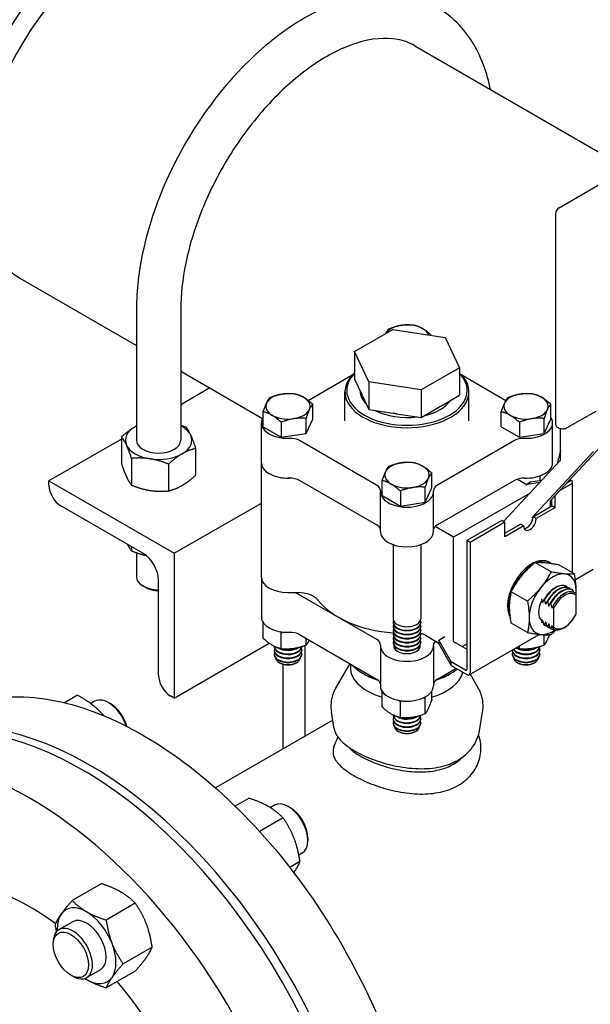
# Model space of a CAD drawing. Header units: inches. Extents: x 17 to 189, y 68 to 193.
# Tile 10 of 43: x 75.49 to 81.93, y 122.18 to 133.29. Entities that reach past the tile are written whole.
import ezdxf

# ---------------------------------------------------------------- set-up
doc = ezdxf.new("R2010")
doc.units = ezdxf.units.IN
doc.header["$LTSCALE"] = 10.666667
doc.header["$MEASUREMENT"] = 0
doc.layers.get('0').update_dxf_attribs({"lineweight": 25})

msp = doc.modelspace()

# ---------------------------------------------------------------- linework, layer by layer
for p, q in [((79.955, 132.994), (84.201, 130.542)), ((81.583, 131.166), (82.134, 131.484)), ((81.543, 131.096), (81.543, 128.729)), ((75.495, 130.372), (76.812, 129.612)), ((76.812, 130.024), (76.812, 128.544)), ((77.312, 130.024), (77.312, 128.544)), ((79.274, 129.544), (79.707, 129.794)), ((79.707, 129.794), (80.298, 129.702)), ((80.144, 129.726), (80.144, 129.727)), ((80.298, 129.702), (80.457, 129.361)), ((79.274, 129.544), (79.274, 129.233)), ((79.433, 129.202), (79.274, 129.544)), ((77.312, 129.323), (78.235, 128.79)), ((78.751, 128.994), (79.248, 129.281)), ((80.457, 129.361), (80.024, 129.111)), ((80.457, 129.361), (80.457, 129.051)), ((80.483, 129.281), (80.982, 128.992)), ((79.274, 129.233), (79.348, 129.075)), ((79.433, 129.202), (79.433, 128.892)), ((80.024, 129.111), (79.433, 129.202)), ((77.64, 129.134), (77.312, 128.944)), ((79.165, 128.763), (79.165, 129.09)), ((79.359, 129.051), (79.348, 129.075)), ((79.359, 129.051), (79.433, 128.892)), ((80.024, 129.111), (80.024, 128.801)), ((80.255, 128.934), (80.457, 129.051)), ((80.565, 128.763), (80.565, 129.09)), ((78.801, 128.782), (78.801, 128.951)), ((80.255, 128.934), (80.225, 128.917)), ((81.488, 128.782), (81.488, 128.951)), ((78.243, 128.696), (78.243, 128.865)), ((79.433, 128.892), (79.708, 128.85)), ((79.749, 128.843), (79.708, 128.85)), ((79.749, 128.843), (80.024, 128.801)), ((80.024, 128.801), (80.225, 128.917)), ((80.93, 128.696), (80.93, 128.865)), ((81.901, 128.815), (82, 128.872)), ((78.222, 128.29), (78.222, 128.739)), ((78.447, 128.747), (78.447, 128.578)), ((78.726, 128.621), (78.726, 128.79)), ((78.726, 128.621), (78.801, 128.782)), ((81.134, 128.747), (81.134, 128.578)), ((81.413, 128.621), (81.413, 128.79)), ((81.413, 128.621), (81.488, 128.782)), ((81.509, 128.29), (81.509, 128.739)), ((81.675, 128.687), (81.879, 128.805)), ((78.243, 128.696), (78.447, 128.578)), ((78.447, 128.578), (78.726, 128.621)), ((80.93, 128.696), (81.134, 128.578)), ((81.134, 128.578), (81.413, 128.621)), ((81.599, 128.328), (81.599, 128.676)), ((76.643, 128.558), (75.824, 128.085)), ((76.643, 128.582), (76.643, 128.279)), ((79.522, 128.039), (78.653, 128.541)), ((81.078, 128.541), (80.209, 128.039)), ((81.489, 127.869), (82.154, 128.581)), ((77.48, 128.452), (77.48, 128.15)), ((81.274, 127.671), (81.971, 128.418)), ((76.756, 128.34), (76.756, 128.038)), ((77.174, 128.276), (77.174, 127.973)), ((78.222, 127), (78.222, 128.29)), ((80.955, 127.628), (81.595, 128.314)), ((80.144, 128.006), (80.144, 128.176)), ((75.824, 128.085), (77.239, 127.269)), ((75.824, 128.036), (75.824, 128.085)), ((78.561, 128.117), (78.522, 128.117)), ((79.522, 127.59), (78.653, 128.092)), ((79.586, 127.92), (79.586, 128.09)), ((81.078, 128.092), (80.209, 127.59)), ((81.112, 128.106), (81.223, 128.042)), ((81.223, 128.05), (81.369, 128.072)), ((81.258, 128.071), (81.223, 128.05)), ((81.223, 128.042), (81.223, 128.05)), ((81.386, 128.089), (81.258, 128.071)), ((81.365, 128.142), (81.365, 128.086)), ((81.718, 128.05), (81.59, 127.977)), ((81.718, 128.091), (81.673, 128.065)), ((81.733, 127.05), (81.733, 128.071)), ((79.565, 127.514), (79.565, 127.963)), ((79.791, 127.972), (79.791, 127.802)), ((80.07, 127.845), (80.07, 128.015)), ((80.07, 127.845), (80.144, 128.006)), ((80.165, 127.514), (80.165, 127.963)), ((81.255, 127.949), (80.391, 127.45)), ((77.239, 127.269), (78.222, 127.836)), ((79.586, 127.92), (79.791, 127.802)), ((79.791, 127.802), (80.07, 127.845)), ((81.486, 127.794), (81.486, 127.855)), ((81.501, 127.803), (81.501, 127.881)), ((81.536, 127.919), (81.536, 127.782)), ((76.885, 127.269), (75.959, 127.804)), ((81.289, 127.68), (81.501, 127.803)), ((81.536, 127.782), (81.324, 127.66)), ((81.501, 127.808), (81.486, 127.817)), ((81.536, 127.782), (81.501, 127.803)), ((80.935, 127.639), (80.541, 127.412)), ((80.971, 127.619), (80.577, 127.392)), ((80.971, 127.619), (80.935, 127.639)), ((80.971, 127.456), (80.971, 127.619)), ((81.324, 127.66), (81.289, 127.68)), ((80.391, 127.45), (80.183, 127.57)), ((80.971, 127.497), (81.147, 127.599)), ((81.183, 127.578), (80.971, 127.456)), ((81.183, 127.578), (81.147, 127.599)), ((80.391, 126.274), (80.391, 127.45)), ((80.577, 127.392), (80.541, 127.412)), ((80.541, 127.412), (80.541, 125.959)), ((80.577, 127.392), (80.577, 125.922)), ((76.756, 127.343), (76.756, 127.297)), ((76.812, 127.276), (76.812, 127.003)), ((77.239, 127.269), (77.239, 125.636)), ((79.709, 127.366), (79.709, 126.531)), ((80.022, 127.366), (80.022, 126.531)), ((81.491, 127.06), (81.308, 127.165)), ((81.47, 127.169), (81.484, 127.161)), ((81.756, 127.036), (81.573, 127.142)), ((81.968, 127.086), (81.767, 126.97)), ((77.062, 125.893), (77.062, 126.963)), ((78.222, 127), (78.222, 126.551)), ((76.92, 126.881), (76.885, 126.901)), ((78.522, 126.826), (78.633, 126.826)), ((81.226, 126.73), (81.043, 126.836)), ((81.668, 126.892), (81.664, 126.895)), ((81.704, 126.872), (81.699, 126.875)), ((81.739, 126.852), (81.735, 126.854)), ((78.653, 126.802), (79.522, 126.3)), ((81.412, 126.747), (81.416, 126.744)), ((81.447, 126.726), (81.452, 126.724)), ((81.775, 126.587), (81.775, 126.792)), ((81.482, 126.706), (81.487, 126.703)), ((81.52, 126.645), (81.52, 126.44)), ((79.709, 126.492), (79.709, 126.486)), ((80.022, 126.492), (80.022, 126.486)), ((78.243, 126.309), (78.243, 126.487)), ((79.709, 126.446), (79.709, 126.441)), ((79.709, 126.401), (79.709, 126.395)), ((80.022, 126.446), (80.022, 126.441)), ((80.022, 126.401), (80.022, 126.395)), ((81.226, 126.376), (81.043, 126.482)), ((81.416, 126.461), (81.412, 126.463)), ((81.418, 126.459), (81.414, 126.462)), ((81.452, 126.44), (81.447, 126.443)), ((81.454, 126.439), (81.449, 126.442)), ((81.487, 126.42), (81.482, 126.422)), ((81.489, 126.419), (81.485, 126.421)), ((78.447, 126.191), (78.447, 126.371)), ((78.653, 126.352), (79.522, 125.851)), ((78.726, 126.234), (78.726, 126.31)), ((79.709, 126.356), (79.709, 126.35)), ((79.709, 126.31), (79.709, 126.305)), ((80.022, 126.356), (80.022, 126.35)), ((80.022, 126.31), (80.022, 126.305)), ((80.073, 126.344), (80.223, 126.257)), ((80.223, 126.289), (80.294, 126.33)), ((80.365, 126.044), (80.223, 126.289)), ((80.223, 126.289), (80.223, 126.249)), ((80.391, 126.274), (80.541, 126.187)), ((80.566, 125.899), (81.357, 126.355)), ((81.413, 126.234), (81.413, 126.351)), ((77.239, 125.636), (78.31, 126.254)), ((78.366, 126.22), (78.366, 126.218)), ((78.366, 126.179), (78.366, 126.173)), ((78.678, 126.179), (78.678, 126.173)), ((78.717, 125.209), (78.717, 126.23)), ((79.565, 126.224), (79.565, 125.775)), ((79.709, 126.265), (79.709, 126.259)), ((80.022, 126.265), (80.022, 126.259)), ((80.165, 126.224), (80.165, 125.775)), ((80.223, 126.249), (80.365, 126.004)), ((80.49, 126.217), (80.541, 126.247)), ((81.053, 126.179), (81.053, 126.173)), ((81.134, 126.191), (81.134, 126.227)), ((81.365, 126.179), (81.365, 126.173)), ((78.366, 126.133), (78.366, 126.128)), ((78.678, 126.133), (78.678, 126.128)), ((80.365, 126.004), (80.365, 126.044)), ((80.527, 125.951), (80.365, 126.044)), ((81.053, 126.133), (81.053, 126.128)), ((81.365, 126.133), (81.365, 126.128)), ((78.431, 126.033), (78.422, 126.038)), ((78.467, 125.065), (78.467, 126.018)), ((78.613, 126.033), (78.621, 126.038)), ((79.22, 126.025), (79.064, 125.757)), ((80.209, 125.851), (80.419, 125.972)), ((80.365, 126.004), (80.541, 125.902)), ((81.118, 126.033), (81.109, 126.038)), ((81.3, 126.033), (81.308, 126.038)), ((79.385, 125.906), (79.37, 125.914)), ((80.346, 125.906), (80.36, 125.914)), ((80.58, 125.907), (80.666, 125.757)), ((79.587, 125.533), (79.587, 125.711)), ((80.144, 125.619), (80.144, 125.711)), ((76.146, 125.668), (75.999, 125.583)), ((77.239, 125.636), (77.196, 125.66)), ((80.07, 125.458), (80.07, 125.639)), ((76.339, 125.6), (76.295, 125.574)), ((76.518, 125.571), (76.496, 125.584)), ((79.791, 125.415), (79.791, 125.596)), ((79.027, 125.388), (77.703, 124.624)), ((79.044, 125.289), (79.012, 125.477)), ((79.709, 125.445), (79.709, 125.443)), ((79.709, 125.403), (79.709, 125.397)), ((80.022, 125.403), (80.022, 125.397)), ((80.683, 125.268), (80.719, 125.477)), ((79.709, 125.358), (79.709, 125.352)), ((80.022, 125.358), (80.022, 125.352)), ((79.775, 125.257), (79.766, 125.262)), ((79.956, 125.257), (79.965, 125.262)), ((78.083, 124.506), (77.927, 124.416)), ((78.369, 124.428), (78.323, 124.401)), ((78.547, 124.4), (78.525, 124.412)), ((78.466, 124.285), (78.201, 124.132)), ((78.746, 124.055), (78.746, 124.03)), ((78.681, 123.887), (78.645, 123.865)), ((78.657, 123.792), (78.542, 123.725)), ((76.415, 123.543), (76.087, 123.353)), ((76.798, 123.322), (76.47, 123.133)), ((76.093, 123.114), (75.938, 123.025)), ((75.873, 122.856), (75.873, 122.881)), ((76.989, 122.828), (76.661, 122.639)), ((76.072, 122.511), (76.094, 122.499)), ((76.405, 122.573), (76.251, 122.483)), ((76.798, 122.556), (76.47, 122.367))]:
    msp.add_line(p, q)
msp.add_arc((81.623, 131.096), 0.08, 120, 180)
for centre, major_axis, start_param, end_param in [((76.62, 132.321), (1.125, 1.949), 0, 3.141593), ((76.62, 132.321), (1.125, 1.949), 0, 3.141593), ((79.865, 129.702), (-0.25, 0), 3.926991, 5.959541), ((79.865, 129.702), (0.25, 0), 0.201599, 0.785398), ((79.865, 129.09), (-0.7, 0), 5.717988, 9.989975), ((79.865, 129.106), (0.68, 0), 2.624623, 6.800155), ((78.522, 128.927), (-0.25, 0), 3.926991, 7.068583), ((79.865, 129.106), (-0.53, 0), 0.012058, 0.511541), ((79.865, 129.142), (-0.53, 0), 0.222147, 0.301452), ((81.209, 128.927), (-0.25, 0), 3.926991, 7.068583), ((78.522, 128.927), (0.25, 0), 3.926991, 7.068583), ((79.865, 129.106), (0.53, 0), 5.086491, 5.909084), ((79.865, 129.142), (-0.53, 0), 2.316542, 2.395847), ((81.209, 128.927), (0.25, 0), 3.926991, 7.068583), ((79.865, 129.106), (-0.53, 0), 0.827636, 1.790358), ((79.865, 129.142), (-0.53, 0), 1.269345, 1.348649), ((78.522, 128.739), (-0.3, 0), 5.9063, 7.909652), ((81.209, 128.739), (0.3, 0), 4.656718, 6.660071), ((77.062, 128.544), (-0.375, 0), 5.497787, 6.544985), ((77.062, 128.544), (-0.375, 0), 5.442117, 5.497787), ((77.062, 128.544), (0.375, 0), 0.261799, 0.841069), ((77.062, 128.544), (0.375, 0), 5.497787, 6.544985), ((77.062, 128.544), (-0.375, 0), 0.261799, 1.308997), ((77.062, 128.544), (0.25, 0), 3.141593, 6.283185), ((78.547, 128.479), (-0.15, 0), 3.926991, 4.768059), ((81.184, 128.479), (-0.15, 0), 4.656718, 5.497787), ((77.062, 128.544), (0.375, 0), 4.45059, 5.497787), ((83.076, 128.593), (1.125, 1.949), 1.974746, 2.04792), ((83.076, 128.593), (-1.125, -1.949), 5.116339, 5.189513), ((78.522, 128.29), (-0.3, 0), 0, 1.570796), ((78.522, 128.29), (-0.3, 0), 0, 1.626467), ((79.865, 128.151), (-0.25, 0), 3.926991, 7.068583), ((81.209, 128.29), (0.3, 0), 4.656718, 6.283185), ((79.865, 128.151), (0.25, 0), 3.926991, 7.068583), ((78.547, 128.03), (0.15, 0), 0.785398, 1.626467), ((81.184, 128.03), (0.15, 0), 1.515126, 2.356194), ((81.683, 128.071), (0.05, 0), 5.497787, 7.068583), ((75.959, 127.959), (-0.095, 0.165), 0.785398, 2.356194), ((79.416, 127.978), (0.15, 0), 6.227515, 7.068583), ((79.865, 127.963), (0.3, 0), 3.085922, 6.338856), ((80.315, 127.978), (-0.15, 0), 5.497787, 6.338856), ((83.076, 128.593), (1.125, 1.949), 2.281202, 2.291705), ((83.076, 128.593), (-1.125, -1.949), 5.422794, 5.433298), ((81.253, 127.619), (-0.05, -0.0866), 5.497787, 8.63938), ((81.218, 127.639), (-0.05, -0.0866), 0.361367, 2.356194), ((79.416, 127.529), (0.15, 0), 0.096449, 0.785398), ((79.865, 127.514), (0.3, 0), 3.141593, 6.283185), ((80.315, 127.529), (-0.15, 0), 5.497787, 6.186736), ((76.885, 127.065), (-0.125, 0.217), 3.926991, 5.497787), ((81.275, 126.831), (0.195, 0.338), 0, 2.864859), ((81.289, 126.823), (0.195, 0.338), 6.244972, 6.85801), ((81.289, 126.823), (-0.195, -0.338), 4.025731, 4.918534), ((77.062, 127.003), (-0.25, 0), 0, 1.570796), ((78.522, 127), (-0.3, 0), 0, 1.570796), ((78.522, 127), (-0.3, 0), 0, 1.570796), ((81.51, 126.695), (0.188, 0.325), 5.345007, 10.316355), ((77.062, 126.963), (0.2, 0), 3.926991, 4.712389), ((78.547, 126.74), (-0.15, 0), 3.926991, 4.61594), ((78.633, 126.682), (0.25, 0), 0.419613, 1.570796), ((81.539, 126.678), (0.125, 0.217), 0, 1.5892), ((81.543, 126.676), (0.125, 0.217), 6.264781, 7.872386), ((81.574, 126.658), (0.125, 0.217), 0, 1.5892), ((81.579, 126.655), (0.125, 0.217), 6.264781, 7.872386), ((81.61, 126.638), (0.125, 0.217), 0, 1.5892), ((81.614, 126.635), (0.125, 0.217), 6.264781, 7.872386), ((81.639, 126.621), (0.118, 0.204), 6.199266, 7.937901), ((81.647, 126.616), (0.11, 0.19), 6.105981, 8.031186), ((79.865, 127), (1.1, 0), 3.561206, 4.571908), ((81.289, 126.823), (-0.195, -0.338), 5.082231, 5.855304), ((81.51, 126.695), (-0.113, -0.195), 4.854286, 6.141288), ((78.522, 126.551), (-0.3, 0), 0, 1.626467), ((79.865, 126.492), (0.156, 0), 2.91979, 6.504988), ((79.865, 126.531), (-0.156, 0), 0, 3.141593), ((81.639, 126.621), (-0.118, -0.204), 6.199266, 7.937901), ((81.647, 126.616), (-0.11, -0.19), 6.105981, 8.031186), ((78.547, 126.291), (0.15, 0), 0.785398, 1.626467), ((79.865, 126.446), (0.156, 0), 2.91979, 6.504988), ((79.865, 126.401), (0.156, 0), 2.91979, 6.504988), ((79.865, 126.486), (-0.156, 0), 0, 3.141593), ((79.865, 126.441), (-0.156, 0), 0, 3.141593), ((79.865, 126.395), (-0.156, 0), 0, 3.141593), ((81.539, 126.678), (-0.125, -0.217), 6.264781, 6.283185), ((81.543, 126.676), (-0.125, -0.217), 6.264781, 6.479417), ((81.574, 126.658), (-0.125, -0.217), 6.264781, 6.283185), ((81.579, 126.655), (-0.125, -0.217), 6.264781, 6.479417), ((81.61, 126.638), (-0.125, -0.217), 6.264781, 6.283185), ((81.614, 126.635), (-0.125, -0.217), 6.264781, 6.671368), ((79.416, 126.238), (0.15, 0), 6.227515, 7.068583), ((79.865, 126.356), (0.156, 0), 2.91979, 6.504988), ((79.865, 126.31), (0.156, 0), 2.91979, 6.504988), ((79.865, 126.265), (0.156, 0), 2.91979, 6.504988), ((79.865, 126.35), (-0.156, 0), 0, 3.141593), ((79.865, 126.305), (-0.156, 0), 0, 3.141593), ((79.974, 126.287), (0.14, 0), 0.785398, 1.22416), ((80.315, 126.238), (-0.15, 0), 5.783956, 6.338856), ((78.522, 126.179), (0.156, 0), 2.91979, 6.504988), ((78.522, 126.224), (0.156, 0), 3.185026, 6.194502), ((78.522, 126.218), (-0.156, 0), 0, 3.117945), ((78.522, 126.173), (-0.156, 0), 0, 3.141593), ((78.522, 126.264), (0.156, 0), 3.887926, 5.577668), ((78.522, 126.269), (-0.156, 0), 1.034741, 2.282431), ((79.865, 126.224), (-0.3, 0), 6.227515, 9.480448), ((79.865, 126.259), (-0.156, 0), 0, 3.141593), ((79.865, 126.224), (0.15, 0), 3.042255, 6.382523), ((81.209, 126.179), (0.156, 0), 3.130484, 6.504988), ((81.209, 126.173), (-0.156, 0), 0, 3.141593), ((81.209, 126.218), (-0.156, 0), 0.369724, 3.117945), ((81.209, 126.224), (0.156, 0), 3.559406, 6.194502), ((81.209, 126.264), (0.156, 0), 3.887926, 5.577668), ((81.209, 126.269), (-0.156, 0), 1.034741, 2.282431), ((78.522, 126.133), (0.156, 0), 2.91979, 6.504988), ((78.522, 126.128), (-0.156, 0), 0, 3.141593), ((78.522, 126.095), (0.141, 0), 3.232047, 6.192731), ((81.209, 126.133), (0.156, 0), 2.91979, 6.504988), ((81.209, 126.128), (-0.156, 0), 0, 3.141593), ((81.209, 126.095), (0.141, 0), 3.232047, 6.192731), ((78.522, 126.085), (-0.128, 0), 0.785398, 2.356194), ((79.865, 125.979), (-0.638, 0), 6.175431, 7.401538), ((79.865, 126.2), (-0.7, 0), 0.491572, 1.075249), ((79.865, 126.2), (-0.7, 0), 2.066344, 2.518477), ((80.527, 125.967), (0.01, -0.0173), 5.497787, 7.068583), ((81.209, 126.085), (-0.128, 0), 0.785398, 2.356194), ((77.196, 125.815), (-0.095, 0.165), 0.785398, 2.356194), ((79.865, 126.183), (0.68, 0), 3.926991, 4.212614), ((79.416, 125.789), (0.15, 0), 0.096449, 0.785398), ((79.865, 125.979), (0.638, 0), 5.164833, 6.141876), ((80.315, 125.789), (-0.15, 0), 5.497787, 6.186736), ((79.865, 126.183), (0.68, 0), 5.212164, 5.497787), ((80.541, 125.942), (0.025, -0.0433), 5.497787, 7.068583), ((76.196, 121.155), (2.25, -3.897), 0.090069, 3.141593), ((76.196, 121.155), (-2.25, 3.897), 3.231662, 6.283185), ((76.284, 121.206), (-2.25, 3.897), 3.191544, 6.283185), ((79.865, 125.775), (-0.3, 0), 0, 3.141593), ((76.496, 125.329), (-0.156, 0.271), 4.360058, 6.283185), ((76.518, 125.342), (-0.141, 0.244), 4.292427, 5.497787), ((79.865, 125.403), (0.156, 0), 2.91979, 6.504988), ((79.865, 125.448), (0.156, 0), 3.185026, 6.194502), ((79.865, 125.443), (-0.156, 0), 0, 3.117945), ((79.865, 125.397), (-0.156, 0), 0, 3.141593), ((79.865, 125.488), (0.156, 0), 3.887926, 5.577668), ((79.865, 125.494), (-0.156, 0), 1.034741, 2.282431), ((79.865, 125.358), (0.156, 0), 2.91979, 6.504988), ((79.865, 125.352), (-0.156, 0), 0, 3.141593), ((79.865, 125.32), (0.141, 0), 3.232047, 6.192731), ((75.621, 120.824), (-2.25, 3.897), 3.500572, 6.765158), ((79.865, 125.31), (-0.128, 0), 0.785398, 2.356194), ((78.525, 124.157), (-0.156, 0.271), 3.141593, 6.283185), ((78.547, 124.17), (-0.141, 0.244), 3.926991, 5.497787), ((75.621, 120.824), (-1.5, 2.598), 5.365995, 6.283185), ((76.249, 122.843), (-0.234, 0.406), 5.497787, 6.544985), ((76.249, 122.843), (-0.234, 0.406), 0.261799, 0.849394), ((76.249, 122.843), (-0.234, 0.406), 4.45059, 5.497787), ((76.094, 122.754), (0.156, -0.271), 5.497787, 10.210176), ((76.249, 122.843), (-0.156, 0.271), 3.141593, 6.283185), ((76.249, 122.843), (0.234, -0.406), 0.261799, 1.308997), ((76.249, 122.843), (0.234, -0.406), 5.433792, 5.497787), ((76.249, 122.843), (0.234, -0.406), 5.497787, 6.544985), ((75.621, 120.824), (1.5, -2.598), 1.26827, 1.879769)]:
    msp.add_ellipse(centre, major_axis=major_axis, ratio=0.57735, start_param=start_param, end_param=end_param)
msp.add_ellipse((76.072, 122.741), major_axis=(-0.141, 0.244), ratio=0.57735)
for points, knots in [([(76.437, 134.264), (76.351, 134.214), (76.265, 134.157), (75.969, 133.931), (75.765, 133.724), (75.409, 133.259), (75.256, 133.003), (75.014, 132.467), (74.926, 132.187), (74.839, 131.673), (74.833, 131.438), (74.897, 131.018), (74.967, 130.835), (75.138, 130.606), (75.218, 130.534), (75.308, 130.481)], [-32.97731, -32.97731, -32.97731, -32.97731, -32.130762, -32.130762, -30.014553, -30.014553, -27.96705, -27.96705, -25.860951, -25.860951, -23.902752, -23.902752, -21.898851, -21.898851, -20.627923, -20.627923, -20.627923, -20.627923]), ([(80.807, 132.501), (80.789, 132.593), (80.764, 132.682), (80.661, 132.966), (80.55, 133.143), (80.275, 133.399), (80.12, 133.486), (79.78, 133.581), (79.598, 133.589), (79.205, 133.532), (78.994, 133.458), (78.568, 133.233), (78.353, 133.077), (77.948, 132.702), (77.758, 132.483), (77.421, 132.007), (77.274, 131.749), (77.035, 131.22), (76.944, 130.947), (76.837, 130.456), (76.812, 130.235), (76.812, 130.024)], [6.484498, 6.484498, 6.484498, 6.484498, 6.618418, 6.618418, 6.936507, 6.936507, 7.215564, 7.215564, 7.495992, 7.495992, 7.811572, 7.811572, 8.146273, 8.146273, 8.480683, 8.480683, 8.812933, 8.812933, 9.145237, 9.145237, 9.424778, 9.424778, 9.424778, 9.424778]), ([(79.955, 132.994), (79.896, 133.027), (79.831, 133.051), (79.627, 133.089), (79.467, 133.078), (79.139, 132.973), (78.979, 132.893), (78.656, 132.674), (78.494, 132.536), (78.186, 132.212), (78.039, 132.026), (77.777, 131.624), (77.663, 131.408), (77.48, 130.972), (77.411, 130.751), (77.33, 130.359), (77.312, 130.184), (77.312, 130.024)], [0.785398, 0.785398, 0.785398, 0.785398, 0.986429, 0.986429, 1.353082, 1.353082, 1.657473, 1.657473, 1.959389, 1.959389, 2.264674, 2.264674, 2.571887, 2.571887, 2.878596, 2.878596, 3.141593, 3.141593, 3.141593, 3.141593]), ([(81.543, 128.729), (81.543, 128.723), (81.544, 128.718), (81.548, 128.708), (81.551, 128.704), (81.559, 128.694), (81.564, 128.69), (81.577, 128.683), (81.584, 128.68), (81.601, 128.676), (81.609, 128.674), (81.626, 128.674), (81.635, 128.674), (81.651, 128.677), (81.66, 128.679), (81.67, 128.684), (81.672, 128.685), (81.675, 128.687)], [2.356194, 2.356194, 2.356194, 2.356194, 2.582469, 2.582469, 2.831062, 2.831062, 3.139202, 3.139202, 3.4977, 3.4977, 3.859679, 3.859679, 4.217101, 4.217101, 4.576784, 4.576784, 4.712389, 4.712389, 4.712389, 4.712389]), ([(81.879, 128.805), (81.88, 128.805), (81.881, 128.806), (81.883, 128.807), (81.885, 128.807), (81.887, 128.808), (81.889, 128.809), (81.892, 128.81), (81.893, 128.811), (81.897, 128.813), (81.899, 128.814), (81.901, 128.815)], [-0.12354926, -0.12354926, -0.12354926, -0.12354926, -0.11727473, -0.11727473, -0.1110002, -0.1110002, -0.10472567, -0.10472567, -0.09845114, -0.09845114, -0.09217661, -0.09217661, -0.09217661, -0.09217661]), ([(81.595, 128.314), (81.596, 128.314), (81.596, 128.315), (81.597, 128.316), (81.597, 128.316), (81.598, 128.318), (81.598, 128.319), (81.598, 128.321), (81.599, 128.322), (81.599, 128.325), (81.599, 128.326), (81.599, 128.328)], [0.9599311, 0.9599311, 0.9599311, 0.9599311, 1.0821041, 1.0821041, 1.2042772, 1.2042772, 1.3264502, 1.3264502, 1.4486233, 1.4486233, 1.5707963, 1.5707963, 1.5707963, 1.5707963]), ([(81.486, 127.855), (81.486, 127.856), (81.486, 127.858), (81.486, 127.86), (81.486, 127.862), (81.487, 127.864), (81.487, 127.865), (81.488, 127.866), (81.488, 127.867), (81.489, 127.868), (81.489, 127.868), (81.489, 127.869)], [1.5707963, 1.5707963, 1.5707963, 1.5707963, 1.6929694, 1.6929694, 1.8151424, 1.8151424, 1.9373155, 1.9373155, 2.0594885, 2.0594885, 2.1816616, 2.1816616, 2.1816616, 2.1816616]), ([(81.392, 126.724), (81.392, 126.723), (81.393, 126.721), (81.393, 126.719), (81.394, 126.718), (81.395, 126.717), (81.396, 126.717), (81.397, 126.716), (81.397, 126.716), (81.399, 126.716), (81.399, 126.716), (81.4, 126.717), (81.4, 126.718), (81.401, 126.719)], [0.01991962, 0.01991962, 0.01991962, 0.01991962, 0.02347909, 0.02347909, 0.0265162, 0.0265162, 0.02874734, 0.02874734, 0.03097849, 0.03097849, 0.0340156, 0.0340156, 0.03757507, 0.03757507, 0.03757507, 0.03757507]), ([(81.427, 126.703), (81.428, 126.702), (81.428, 126.701), (81.429, 126.699), (81.429, 126.698), (81.431, 126.697), (81.431, 126.696), (81.432, 126.695), (81.433, 126.695), (81.434, 126.695), (81.434, 126.696), (81.435, 126.697), (81.436, 126.698), (81.436, 126.698)], [0.01991962, 0.01991962, 0.01991962, 0.01991962, 0.02347909, 0.02347909, 0.0265162, 0.0265162, 0.02874734, 0.02874734, 0.03097849, 0.03097849, 0.0340156, 0.0340156, 0.03757507, 0.03757507, 0.03757507, 0.03757507]), ([(81.463, 126.683), (81.463, 126.682), (81.463, 126.681), (81.464, 126.679), (81.465, 126.678), (81.466, 126.676), (81.466, 126.676), (81.468, 126.675), (81.468, 126.675), (81.469, 126.675), (81.47, 126.675), (81.471, 126.676), (81.471, 126.677), (81.471, 126.678)], [0.01991962, 0.01991962, 0.01991962, 0.01991962, 0.02347909, 0.02347909, 0.0265162, 0.0265162, 0.02874734, 0.02874734, 0.03097849, 0.03097849, 0.0340156, 0.0340156, 0.03757507, 0.03757507, 0.03757507, 0.03757507]), ([(81.498, 126.663), (81.498, 126.661), (81.499, 126.66), (81.5, 126.658), (81.5, 126.657), (81.501, 126.656), (81.502, 126.655), (81.503, 126.655), (81.503, 126.655), (81.505, 126.655), (81.505, 126.655), (81.506, 126.656), (81.507, 126.657), (81.507, 126.658)], [0.01991962, 0.01991962, 0.01991962, 0.01991962, 0.02347909, 0.02347909, 0.0265162, 0.0265162, 0.02874734, 0.02874734, 0.03097849, 0.03097849, 0.0340156, 0.0340156, 0.03757507, 0.03757507, 0.03757507, 0.03757507]), ([(81.401, 126.504), (81.4, 126.505), (81.4, 126.506), (81.399, 126.508), (81.399, 126.509), (81.397, 126.511), (81.397, 126.511), (81.396, 126.512), (81.395, 126.512), (81.394, 126.512), (81.393, 126.512), (81.393, 126.511), (81.392, 126.51), (81.392, 126.509)], [0.01991962, 0.01991962, 0.01991962, 0.01991962, 0.02347909, 0.02347909, 0.0265162, 0.0265162, 0.02874734, 0.02874734, 0.03097849, 0.03097849, 0.0340156, 0.0340156, 0.03757507, 0.03757507, 0.03757507, 0.03757507]), ([(81.436, 126.484), (81.436, 126.485), (81.435, 126.486), (81.434, 126.488), (81.434, 126.489), (81.433, 126.49), (81.432, 126.491), (81.431, 126.491), (81.431, 126.492), (81.429, 126.492), (81.429, 126.491), (81.428, 126.49), (81.428, 126.489), (81.427, 126.489)], [0.01991962, 0.01991962, 0.01991962, 0.01991962, 0.02347909, 0.02347909, 0.0265162, 0.0265162, 0.02874734, 0.02874734, 0.03097849, 0.03097849, 0.0340156, 0.0340156, 0.03757507, 0.03757507, 0.03757507, 0.03757507]), ([(81.471, 126.463), (81.471, 126.464), (81.471, 126.466), (81.47, 126.467), (81.469, 126.469), (81.468, 126.47), (81.468, 126.47), (81.466, 126.471), (81.466, 126.471), (81.465, 126.471), (81.464, 126.471), (81.463, 126.47), (81.463, 126.469), (81.463, 126.468)], [0.01991962, 0.01991962, 0.01991962, 0.01991962, 0.02347909, 0.02347909, 0.0265162, 0.0265162, 0.02874734, 0.02874734, 0.03097849, 0.03097849, 0.0340156, 0.0340156, 0.03757507, 0.03757507, 0.03757507, 0.03757507]), ([(81.507, 126.443), (81.507, 126.444), (81.506, 126.445), (81.505, 126.447), (81.505, 126.448), (81.503, 126.449), (81.503, 126.45), (81.502, 126.451), (81.501, 126.451), (81.5, 126.451), (81.5, 126.45), (81.499, 126.449), (81.498, 126.449), (81.498, 126.448)], [0.01991962, 0.01991962, 0.01991962, 0.01991962, 0.02347909, 0.02347909, 0.0265162, 0.0265162, 0.02874734, 0.02874734, 0.03097849, 0.03097849, 0.0340156, 0.0340156, 0.03757507, 0.03757507, 0.03757507, 0.03757507]), ([(79.064, 125.757), (79.055, 125.74), (79.046, 125.723), (79.031, 125.688), (79.025, 125.669), (79.015, 125.632), (79.011, 125.613), (79.007, 125.574), (79.006, 125.555), (79.007, 125.516), (79.009, 125.496), (79.012, 125.477)], [2.0341248, 2.0341248, 2.0341248, 2.0341248, 2.1182243, 2.1182243, 2.2023238, 2.2023238, 2.2864233, 2.2864233, 2.3705228, 2.3705228, 2.4546223, 2.4546223, 2.4546223, 2.4546223]), ([(80.719, 125.477), (80.722, 125.496), (80.724, 125.516), (80.725, 125.555), (80.724, 125.574), (80.72, 125.613), (80.716, 125.632), (80.706, 125.669), (80.699, 125.688), (80.685, 125.723), (80.676, 125.74), (80.666, 125.757)], [5.3993593, 5.3993593, 5.3993593, 5.3993593, 5.4834588, 5.4834588, 5.5675583, 5.5675583, 5.6516578, 5.6516578, 5.7357573, 5.7357573, 5.8198568, 5.8198568, 5.8198568, 5.8198568]), ([(74.608, 125.435), (74.848, 125.574), (75.126, 125.647), (75.73, 125.656), (76.058, 125.59), (76.731, 125.324), (77.077, 125.122), (77.749, 124.604), (78.076, 124.288), (78.676, 123.574), (78.95, 123.176), (79.418, 122.338), (79.613, 121.899), (79.902, 121.022), (79.997, 120.584), (80.077, 119.756), (80.062, 119.364), (79.922, 118.668), (79.798, 118.362), (79.482, 117.917), (79.308, 117.756), (79.108, 117.641)], [3.534292, 3.534292, 3.534292, 3.534292, 3.845703, 3.845703, 4.163011, 4.163011, 4.484974, 4.484974, 4.807248, 4.807248, 5.129125, 5.129125, 5.450854, 5.450854, 5.77278, 5.77278, 6.095103, 6.095103, 6.416765, 6.416765, 6.675884, 6.675884, 6.675884, 6.675884]), ([(79.044, 125.289), (79.047, 125.272), (79.053, 125.254), (79.084, 125.19), (79.126, 125.144), (79.242, 125.055), (79.314, 125.015), (79.479, 124.941), (79.571, 124.91), (79.764, 124.862), (79.863, 124.847), (80.048, 124.837), (80.133, 124.841), (80.288, 124.869), (80.357, 124.892), (80.418, 124.924), (80.426, 124.928), (80.434, 124.932), (80.441, 124.936)], [8.578746, 8.578746, 8.578746, 8.578746, 8.879073, 8.879073, 9.678499, 9.678499, 10.43837, 10.43837, 11.200017, 11.200017, 11.958445, 11.958445, 12.644088, 12.644088, 13.28052, 13.28052, 13.28052, 13.360678, 13.360678, 13.360678, 13.360678]), ([(80.441, 124.936), (80.47, 124.953), (80.497, 124.972), (80.588, 125.049), (80.635, 125.117), (80.672, 125.216), (80.679, 125.242), (80.683, 125.268)], [0.080158, 0.080158, 0.080158, 0.080158, 0.396868, 0.396868, 1.234131, 1.234131, 1.518774, 1.518774, 1.518774, 1.518774]), ([(80.594, 124.778), (80.634, 124.827), (80.663, 124.883), (80.681, 124.94), (80.698, 124.998), (80.704, 125.06), (80.698, 125.118), (80.694, 125.154), (80.686, 125.189), (80.673, 125.223)], [0, 0, 0, 0, 0.0465684, 0.0465684, 0.0465684, 0.0942118, 0.0942118, 0.0942118, 0.123275, 0.123275, 0.123275, 0.123275]), ([(79.045, 125.099), (79.039, 125.085), (79.035, 125.071), (79.033, 125.058), (79.027, 125.023), (79.033, 124.987), (79.052, 124.951), (79.071, 124.915), (79.102, 124.879), (79.146, 124.843), (79.19, 124.807), (79.246, 124.771), (79.311, 124.737), (79.375, 124.704), (79.448, 124.673), (79.524, 124.646), (79.602, 124.619), (79.684, 124.597), (79.767, 124.581), (79.848, 124.565), (79.932, 124.556), (80.013, 124.554), (80.092, 124.553), (80.171, 124.56), (80.244, 124.576), (80.316, 124.591), (80.384, 124.617), (80.444, 124.651)], [0.5521486, 0.5521486, 0.5521486, 0.5521486, 0.57068, 0.57068, 0.57068, 0.6189438, 0.6189438, 0.6189438, 0.668298, 0.668298, 0.668298, 0.7176978, 0.7176978, 0.7176978, 0.7659054, 0.7659054, 0.7659054, 0.8148308, 0.8148308, 0.8148308, 0.8624843, 0.8624843, 0.8624843, 0.9090497, 0.9090497, 0.9090497, 0.954516, 0.954516, 0.954516, 0.954516]), ([(79.22, 125.066), (79.222, 125.064), (79.224, 125.062), (79.226, 125.061), (79.267, 125.026), (79.32, 124.991), (79.383, 124.959), (79.445, 124.927), (79.514, 124.899), (79.585, 124.875), (79.658, 124.852), (79.735, 124.833), (79.811, 124.82), (79.884, 124.808), (79.96, 124.802), (80.03, 124.803), (80.099, 124.804), (80.166, 124.812), (80.227, 124.827), (80.287, 124.842), (80.343, 124.863), (80.391, 124.892)], [0.6659199, 0.6659199, 0.6659199, 0.6659199, 0.668298, 0.668298, 0.668298, 0.7176979, 0.7176979, 0.7176979, 0.7659055, 0.7659055, 0.7659055, 0.8148308, 0.8148308, 0.8148308, 0.8624843, 0.8624843, 0.8624843, 0.9090498, 0.9090498, 0.9090498, 0.9545943, 0.9545943, 0.9545943, 0.9545943]), ([(80.391, 124.892), (80.392, 124.892), (80.393, 124.892), (80.393, 124.892), (80.421, 124.909), (80.447, 124.927), (80.47, 124.948)], [0.95459426, 0.95459426, 0.95459426, 0.95459426, 0.95508037, 0.95508037, 0.95508037, 0.98125586, 0.98125586, 0.98125586, 0.98125586]), ([(80.444, 124.651), (80.445, 124.652), (80.445, 124.652), (80.446, 124.653), (80.505, 124.687), (80.555, 124.73), (80.594, 124.778)], [0.95451604, 0.95451604, 0.95451604, 0.95451604, 0.95508031, 0.95508031, 0.95508031, 1, 1, 1, 1])]:
    msp.add_open_spline(points, degree=3, knots=knots)
for points, weights in [([(79.661, 129.802), (79.801, 129.857), (79.94, 129.845)], [1, 1.15455095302, 1]), ([(79.94, 129.845), (79.995, 129.832), (80.042, 129.804)], [1, 1.03802697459, 1]), ([(79.628, 129.748), (79.643, 129.78), (79.661, 129.802)], [1.07630342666, 1.06860854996, 1]), ([(80.042, 129.804), (80.09, 129.777), (80.144, 129.727)], [1, 1.03802697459, 1]), ([(80.144, 129.727), (80.144, 129.727), (80.144, 129.726)], [1, 1.00149391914, 1.00295895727]), ([(78.318, 129.026), (78.457, 129.082), (78.597, 129.069)], [1, 1.15455095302, 1]), ([(78.597, 129.069), (78.651, 129.056), (78.699, 129.029)], [1, 1.03802697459, 1]), ([(81.005, 129.026), (81.144, 129.082), (81.284, 129.069)], [1, 1.15455095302, 1]), ([(81.284, 129.069), (81.338, 129.056), (81.386, 129.029)], [1, 1.03802697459, 1]), ([(78.243, 128.865), (78.28, 128.98), (78.318, 129.026)], [1, 1.15455095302, 1]), ([(78.699, 129.029), (78.746, 129.001), (78.801, 128.951)], [1, 1.03802697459, 1]), ([(78.801, 128.951), (78.763, 128.905), (78.726, 128.79)], [1, 1.15455095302, 1]), ([(80.93, 128.865), (80.967, 128.98), (81.005, 129.026)], [1, 1.15455095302, 1]), ([(81.386, 129.029), (81.433, 129.001), (81.488, 128.951)], [1, 1.03802697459, 1]), ([(81.488, 128.951), (81.45, 128.905), (81.413, 128.79)], [1, 1.15455095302, 1]), ([(78.345, 128.825), (78.298, 128.852), (78.243, 128.865)], [1, 1.03802697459, 1]), ([(78.447, 128.747), (78.393, 128.797), (78.345, 128.825)], [1, 1.03802697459, 1]), ([(81.032, 128.825), (80.985, 128.852), (80.93, 128.865)], [1, 1.03802697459, 1]), ([(81.134, 128.747), (81.08, 128.797), (81.032, 128.825)], [1, 1.03802697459, 1]), ([(77.312, 128.715), (77.339, 128.705), (77.368, 128.694)], [1.09545875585, 1.10489250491, 1.10906450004]), ([(78.726, 128.79), (78.587, 128.803), (78.447, 128.747)], [1, 1.15455095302, 1]), ([(81.413, 128.79), (81.274, 128.803), (81.134, 128.747)], [1, 1.15455095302, 1]), ([(76.643, 128.582), (76.726, 128.657), (76.797, 128.698)], [1.10906450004, 1.0930923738, 1]), ([(76.797, 128.698), (76.804, 128.702), (76.812, 128.706)], [1, 1.00916451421, 1.01758161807]), ([(77.368, 128.694), (77.398, 128.657), (77.424, 128.601)], [1.10906450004, 1.0930923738, 1]), ([(77.424, 128.601), (77.45, 128.544), (77.48, 128.452)], [1, 1.0930923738, 1.10906450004]), ([(76.7, 128.488), (76.674, 128.544), (76.643, 128.582)], [1, 1.0930923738, 1.10906450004]), ([(76.756, 128.34), (76.726, 128.432), (76.7, 128.488)], [1.10906450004, 1.0930923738, 1]), ([(77.327, 128.391), (77.256, 128.35), (77.174, 128.276)], [1, 1.0930923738, 1.10906450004]), ([(77.48, 128.452), (77.398, 128.432), (77.327, 128.391)], [1.10906450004, 1.0930923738, 1]), ([(76.643, 128.279), (76.674, 128.187), (76.7, 128.131)], [1.10906450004, 1.0930923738, 1]), ([(76.965, 128.335), (76.868, 128.35), (76.756, 128.34)], [1, 1.0930923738, 1.10906450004]), ([(77.174, 128.276), (77.062, 128.32), (76.965, 128.335)], [1.10906450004, 1.0930923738, 1]), ([(79.661, 128.251), (79.801, 128.306), (79.94, 128.294)], [1, 1.15455095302, 1]), ([(79.94, 128.294), (79.995, 128.28), (80.042, 128.253)], [1, 1.03802697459, 1]), ([(79.586, 128.09), (79.624, 128.204), (79.661, 128.251)], [1, 1.15455095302, 1]), ([(80.042, 128.253), (80.09, 128.226), (80.144, 128.176)], [1, 1.03802697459, 1]), ([(80.144, 128.176), (80.107, 128.129), (80.07, 128.015)], [1, 1.15455095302, 1]), ([(76.7, 128.131), (76.726, 128.075), (76.756, 128.038)], [1, 1.0930923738, 1.10906450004]), ([(77.327, 128.034), (77.398, 128.075), (77.48, 128.15)], [1, 1.0930923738, 1.10906450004]), ([(79.689, 128.049), (79.641, 128.076), (79.586, 128.09)], [1, 1.03802697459, 1]), ([(79.791, 127.972), (79.736, 128.022), (79.689, 128.049)], [1, 1.03802697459, 1]), ([(76.756, 128.038), (76.868, 127.993), (76.965, 127.978)], [1.10906450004, 1.0930923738, 1]), ([(76.965, 127.978), (77.062, 127.963), (77.174, 127.973)], [1, 1.0930923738, 1.10906450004]), ([(77.174, 127.973), (77.256, 127.993), (77.327, 128.034)], [1.10906450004, 1.0930923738, 1]), ([(80.07, 128.015), (79.93, 128.027), (79.791, 127.972)], [1, 1.15455095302, 1]), ([(76.709, 127.37), (76.731, 127.328), (76.756, 127.297)], [1.03002465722, 1.09586785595, 1.10906450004]), ([(76.756, 127.297), (76.842, 127.262), (76.918, 127.246)], [1.10906450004, 1.09663985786, 1.03754812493]), ([(81.043, 126.836), (81.14, 127.021), (81.308, 127.165)], [1, 1.15470053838, 1]), ([(81.308, 127.165), (81.405, 127.174), (81.573, 127.142)], [1, 1.15470053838, 1]), ([(81.491, 127.06), (81.394, 126.874), (81.226, 126.73)], [1, 1.15470053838, 1]), ([(81.756, 127.036), (81.659, 127.027), (81.491, 127.06)], [1, 1.15470053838, 1]), ([(81.773, 126.796), (81.781, 126.899), (81.756, 127.036)], [1.06919304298, 1.10246925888, 1]), ([(81.043, 126.482), (81.007, 126.679), (81.043, 126.836)], [1, 1.15470053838, 1]), ([(81.673, 126.884), (81.672, 126.888), (81.671, 126.891)], [1.00102348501, 1.00060382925, 1]), ([(81.708, 126.864), (81.707, 126.867), (81.706, 126.871)], [1.00102348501, 1.00060382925, 1]), ([(81.747, 126.829), (81.745, 126.839), (81.741, 126.85)], [1.00197938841, 1.00195454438, 1]), ([(81.226, 126.73), (81.261, 126.532), (81.226, 126.376)], [1, 1.15470053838, 1]), ([(81.383, 126.757), (81.388, 126.74), (81.392, 126.724)], [1.00108920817, 1.00330746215, 1]), ([(81.401, 126.719), (81.405, 126.732), (81.412, 126.747)], [1, 1.00395941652, 1]), ([(81.416, 126.744), (81.422, 126.722), (81.427, 126.703)], [1, 1.00395941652, 1]), ([(81.436, 126.698), (81.441, 126.712), (81.447, 126.726)], [1, 1.00395941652, 1]), ([(81.452, 126.724), (81.458, 126.702), (81.463, 126.683)], [1, 1.00395941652, 1]), ([(81.775, 126.792), (81.771, 126.804), (81.767, 126.818)], [1, 1.00173233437, 1]), ([(81.471, 126.678), (81.476, 126.691), (81.482, 126.706)], [1, 1.00395941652, 1]), ([(81.487, 126.703), (81.493, 126.682), (81.498, 126.663)], [1, 1.00395941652, 1]), ([(81.507, 126.658), (81.509, 126.664), (81.512, 126.671)], [1, 1.00100414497, 1]), ([(81.512, 126.671), (81.516, 126.657), (81.52, 126.645)], [1, 1.00173233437, 1]), ([(81.392, 126.509), (81.388, 126.498), (81.383, 126.486)], [1, 1.00330746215, 1.00108920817]), ([(81.412, 126.463), (81.405, 126.485), (81.401, 126.504)], [1, 1.00395941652, 1]), ([(81.427, 126.489), (81.422, 126.475), (81.416, 126.461)], [1, 1.00395941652, 1]), ([(81.767, 126.57), (81.771, 126.579), (81.775, 126.587)], [1, 1.00173233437, 1]), ([(78.431, 126.386), (78.439, 126.379), (78.447, 126.371)], [1.02003780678, 1.01076848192, 1]), ([(78.447, 126.371), (78.459, 126.376), (78.47, 126.38)], [1, 1.01125975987, 1.0208804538]), ([(81.447, 126.443), (81.441, 126.465), (81.436, 126.484)], [1, 1.00395941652, 1]), ([(81.463, 126.468), (81.458, 126.455), (81.452, 126.44)], [1, 1.00395941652, 1]), ([(81.482, 126.422), (81.476, 126.444), (81.471, 126.463)], [1, 1.00395941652, 1]), ([(81.498, 126.448), (81.493, 126.434), (81.487, 126.42)], [1, 1.00395941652, 1]), ([(81.491, 126.353), (81.523, 126.38), (81.551, 126.407)], [1, 1.02616935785, 1.04348502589]), ([(81.512, 126.423), (81.509, 126.433), (81.507, 126.443)], [1, 1.00100414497, 1]), ([(81.52, 126.44), (81.516, 126.432), (81.512, 126.423)], [1, 1.00173233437, 1]), ([(78.447, 126.191), (78.345, 126.216), (78.243, 126.309)], [1, 1.15470053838, 1]), ([(78.761, 126.29), (78.745, 126.257), (78.726, 126.234)], [1.07686462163, 1.07122124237, 1]), ([(81.226, 126.376), (81.394, 126.344), (81.491, 126.353)], [1, 1.15470053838, 1]), ([(81.473, 126.351), (81.444, 126.273), (81.413, 126.234)], [1.04687738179, 1.12590009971, 1]), ([(78.726, 126.234), (78.587, 126.178), (78.447, 126.191)], [1, 1.15470053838, 1]), ([(81.134, 126.191), (81.113, 126.196), (81.093, 126.203)], [1, 1.02906687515, 1.04721092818]), ([(81.413, 126.234), (81.274, 126.178), (81.134, 126.191)], [1, 1.15470053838, 1]), ([(76.36, 125.522), (76.275, 125.598), (76.146, 125.668)], [1, 1.0930923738, 1.10906450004]), ([(79.775, 125.61), (79.783, 125.603), (79.791, 125.596)], [1.02003780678, 1.01076848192, 1]), ([(79.791, 125.596), (79.802, 125.6), (79.813, 125.604)], [1, 1.01125975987, 1.0208804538]), ([(80.054, 125.64), (80.061, 125.64), (80.07, 125.639)], [1.01490659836, 1.00785181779, 1]), ([(80.07, 125.639), (80.071, 125.645), (80.073, 125.65)], [1, 1.00679799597, 1.01299854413]), ([(80.144, 125.619), (80.107, 125.505), (80.07, 125.458)], [1, 1.15470053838, 1]), ([(76.444, 125.437), (76.405, 125.482), (76.36, 125.522)], [1.0735165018, 1.04629417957, 1]), ([(79.791, 125.415), (79.689, 125.44), (79.587, 125.533)], [1, 1.15470053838, 1]), ([(80.07, 125.458), (79.93, 125.403), (79.791, 125.415)], [1, 1.15470053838, 1]), ([(78.304, 124.412), (78.215, 124.464), (78.083, 124.506)], [1, 1.0930923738, 1.10906450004]), ([(78.466, 124.285), (78.393, 124.361), (78.304, 124.412)], [1.10906450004, 1.0930923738, 1]), ([(78.591, 124.055), (78.547, 124.17), (78.466, 124.285)], [1, 1.0930923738, 1.10906450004]), ([(78.657, 123.792), (78.636, 123.941), (78.591, 124.055)], [1.10906450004, 1.0930923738, 1]), ([(78.591, 123.673), (78.636, 123.736), (78.657, 123.792)], [1, 1.0930923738, 1.10906450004]), ([(78.587, 123.667), (78.589, 123.67), (78.591, 123.673)], [1.0071706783, 1.00364443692, 1]), ([(76.636, 123.449), (76.547, 123.5), (76.415, 123.543)], [1, 1.0930923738, 1.10906450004]), ([(76.798, 123.322), (76.725, 123.398), (76.636, 123.449)], [1.10906450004, 1.0930923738, 1]), ([(75.962, 123.2), (76.006, 123.263), (76.087, 123.353)], [1, 1.0930923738, 1.10906450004]), ([(76.087, 123.353), (76.16, 123.277), (76.249, 123.226)], [1.10906450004, 1.0930923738, 1]), ([(76.923, 123.092), (76.878, 123.207), (76.798, 123.322)], [1, 1.0930923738, 1.10906450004]), ([(75.896, 123.081), (75.918, 123.137), (75.962, 123.2)], [1.10906450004, 1.0930923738, 1]), ([(76.249, 123.226), (76.338, 123.175), (76.47, 123.133)], [1, 1.0930923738, 1.10906450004]), ([(75.91, 123.001), (75.902, 123.039), (75.896, 123.081)], [1.09362762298, 1.10449800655, 1.10906450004]), ([(76.47, 123.133), (76.492, 122.983), (76.536, 122.869)], [1.10906450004, 1.0930923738, 1]), ([(76.989, 122.828), (76.967, 122.978), (76.923, 123.092)], [1.10906450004, 1.0930923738, 1]), ([(76.536, 122.869), (76.581, 122.754), (76.661, 122.639)], [1, 1.0930923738, 1.10906450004]), ([(76.923, 122.709), (76.967, 122.773), (76.989, 122.828)], [1, 1.0930923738, 1.10906450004]), ([(76.661, 122.639), (76.581, 122.549), (76.536, 122.486)], [1.10906450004, 1.0930923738, 1]), ([(76.798, 122.556), (76.878, 122.646), (76.923, 122.709)], [1.10906450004, 1.0930923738, 1]), ([(76.249, 122.46), (76.238, 122.467), (76.228, 122.473)], [1, 1.01062866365, 1.02025202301]), ([(76.47, 122.367), (76.338, 122.409), (76.249, 122.46)], [1.10906450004, 1.0930923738, 1]), ([(76.536, 122.486), (76.492, 122.423), (76.47, 122.367)], [1, 1.0930923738, 1.10906450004])]:
    msp.add_rational_spline(points, weights, degree=2)
for points in [[(79.045, 125.099), (79.059, 125.131), (79.073, 125.163), (79.086, 125.195)], [(80.529, 124.999), (80.509, 124.982), (80.489, 124.965), (80.47, 124.948)]]:
    msp.add_open_spline(points, degree=3)

doc.saveas('drawing.dxf')
